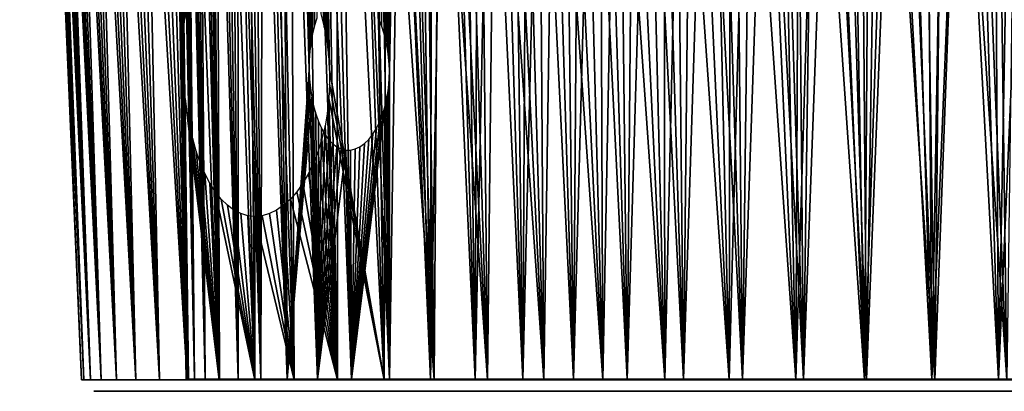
# Model space of a CAD drawing. Header units: millimetres. Extents: x -168 to 168, y -59 to 34.
# Tile 120 of 256: x -35 to -10, y -59 to -50. Entities that reach past the tile are written whole.
import ezdxf

# ---------------------------------------------------------------- set-up
doc = ezdxf.new("R2010")
doc.units = ezdxf.units.MM
doc.header["$LTSCALE"] = 33.374815
for name, color, linetype in [('18', 7, 'CONTINUOUS'), ('19', 7, 'CONTINUOUS'), ('20', 7, 'CONTINUOUS'), ('21', 7, 'CONTINUOUS'), ('22', 7, 'CONTINUOUS')]:
    doc.layers.add(name, color=color, linetype=linetype)

msp = doc.modelspace()

# ---------------------------------------------------------------- linework, layer by layer
at = {"layer": '18', "color": 3, "linetype": 'Continuous'}
for points in [[(-33.063, -59.25), (-31.055, -59.25), (-31.003, -59.25, 1.805), (-33.063, -59.25)], [(-33.009, -59.25, 1.887), (-33.063, -59.25), (-31.003, -59.25, 1.805), (-33.009, -59.25, 1.887)], [(-33.063, -59.25), (-33.009, -59.25, -1.887), (-31.055, -59.25), (-33.063, -59.25)], [(-30.845, -59.25, 3.605), (-33.009, -59.25, 1.887), (-31.003, -59.25, 1.805), (-30.845, -59.25, 3.605)], [(-32.847, -59.25, 3.769), (-33.009, -59.25, 1.887), (-30.845, -59.25, 3.605), (-32.847, -59.25, 3.769)], [(-31.003, -59.25, -1.805), (-33.009, -59.25, -1.887), (-30.845, -59.25, -3.605), (-31.003, -59.25, -1.805)], [(-31.055, -59.25), (-33.009, -59.25, -1.887), (-31.003, -59.25, -1.805), (-31.055, -59.25)], [(-33.009, -59.25, -1.887), (-32.847, -59.25, -3.769), (-30.845, -59.25, -3.605), (-33.009, -59.25, -1.887)], [(-30.584, -59.25, 5.392), (-32.847, -59.25, 3.769), (-30.845, -59.25, 3.605), (-30.584, -59.25, 5.392)], [(-32.579, -59.25, 5.638), (-32.847, -59.25, 3.769), (-30.584, -59.25, 5.392), (-32.579, -59.25, 5.638)], [(-30.845, -59.25, -3.605), (-32.847, -59.25, -3.769), (-30.584, -59.25, -5.392), (-30.845, -59.25, -3.605)], [(-32.847, -59.25, -3.769), (-32.579, -59.25, -5.638), (-30.584, -59.25, -5.392), (-32.847, -59.25, -3.769)], [(-30.218, -59.25, 7.162), (-32.579, -59.25, 5.638), (-30.584, -59.25, 5.392), (-30.218, -59.25, 7.162)], [(-32.204, -59.25, 7.488), (-32.579, -59.25, 5.638), (-30.218, -59.25, 7.162), (-32.204, -59.25, 7.488)], [(-30.584, -59.25, -5.392), (-32.579, -59.25, -5.638), (-30.218, -59.25, -7.162), (-30.584, -59.25, -5.392)], [(-32.579, -59.25, -5.638), (-32.204, -59.25, -7.488), (-30.218, -59.25, -7.162), (-32.579, -59.25, -5.638)], [(-29.751, -59.25, 8.907), (-32.204, -59.25, 7.488), (-30.218, -59.25, 7.162), (-29.751, -59.25, 8.907)], [(-31.724, -59.25, 9.315), (-32.204, -59.25, 7.488), (-29.751, -59.25, 8.907), (-31.724, -59.25, 9.315)], [(-30.218, -59.25, -7.162), (-32.204, -59.25, -7.488), (-29.751, -59.25, -8.907), (-30.218, -59.25, -7.162)], [(-32.204, -59.25, -7.488), (-31.724, -59.25, -9.315), (-29.751, -59.25, -8.907), (-32.204, -59.25, -7.488)], [(-29.182, -59.25, 10.621), (-31.724, -59.25, 9.315), (-29.751, -59.25, 8.907), (-29.182, -59.25, 10.621)], [(-31.14, -59.25, 11.111), (-31.724, -59.25, 9.315), (-29.182, -59.25, 10.621), (-31.14, -59.25, 11.111)], [(-29.751, -59.25, -8.907), (-31.724, -59.25, -9.315), (-29.182, -59.25, -10.621), (-29.751, -59.25, -8.907)], [(-31.724, -59.25, -9.315), (-31.14, -59.25, -11.111), (-29.182, -59.25, -10.621), (-31.724, -59.25, -9.315)], [(-30.455, -59.25, 12.87), (-31.14, -59.25, 11.111), (-28.516, -59.25, 12.3), (-30.455, -59.25, 12.87)], [(-28.516, -59.25, 12.3), (-31.14, -59.25, 11.111), (-29.182, -59.25, 10.621), (-28.516, -59.25, 12.3)], [(-31.14, -59.25, -11.111), (-30.455, -59.25, -12.87), (-28.516, -59.25, -12.3), (-31.14, -59.25, -11.111)], [(-29.182, -59.25, -10.621), (-31.14, -59.25, -11.111), (-28.516, -59.25, -12.3), (-29.182, -59.25, -10.621)], [(-27.752, -59.25, 13.937), (-30.455, -59.25, 12.87), (-28.516, -59.25, 12.3), (-27.752, -59.25, 13.937)], [(-29.671, -59.25, 14.588), (-30.455, -59.25, 12.87), (-27.752, -59.25, 13.937), (-29.671, -59.25, 14.588)], [(-30.455, -59.25, -12.87), (-29.671, -59.25, -14.588), (-27.752, -59.25, -13.937), (-30.455, -59.25, -12.87)], [(-28.516, -59.25, -12.3), (-30.455, -59.25, -12.87), (-27.752, -59.25, -13.937), (-28.516, -59.25, -12.3)], [(-26.895, -59.25, 15.528), (-29.671, -59.25, 14.588), (-27.752, -59.25, 13.937), (-26.895, -59.25, 15.528)], [(-28.789, -59.25, 16.258), (-29.671, -59.25, 14.588), (-26.895, -59.25, 15.528), (-28.789, -59.25, 16.258)], [(-27.752, -59.25, -13.937), (-29.671, -59.25, -14.588), (-26.895, -59.25, -15.528), (-27.752, -59.25, -13.937)], [(-29.671, -59.25, -14.588), (-28.789, -59.25, -16.258), (-26.895, -59.25, -15.528), (-29.671, -59.25, -14.588)], [(-25.946, -59.25, 17.065), (-28.789, -59.25, 16.258), (-26.895, -59.25, 15.528), (-25.946, -59.25, 17.065)], [(-27.814, -59.25, 17.875), (-28.789, -59.25, 16.258), (-25.946, -59.25, 17.065), (-27.814, -59.25, 17.875)], [(-26.895, -59.25, -15.528), (-28.789, -59.25, -16.258), (-25.946, -59.25, -17.065), (-26.895, -59.25, -15.528)], [(-28.789, -59.25, -16.258), (-27.814, -59.25, -17.875), (-25.946, -59.25, -17.065), (-28.789, -59.25, -16.258)], [(-24.91, -59.25, 18.545), (-27.814, -59.25, 17.875), (-25.946, -59.25, 17.065), (-24.91, -59.25, 18.545)], [(-26.748, -59.25, 19.434), (-27.814, -59.25, 17.875), (-24.91, -59.25, 18.545), (-26.748, -59.25, 19.434)], [(-25.946, -59.25, -17.065), (-27.814, -59.25, -17.875), (-24.91, -59.25, -18.545), (-25.946, -59.25, -17.065)], [(-27.814, -59.25, -17.875), (-26.748, -59.25, -19.434), (-24.91, -59.25, -18.545), (-27.814, -59.25, -17.875)], [(-23.79, -59.25, 19.962), (-26.748, -59.25, 19.434), (-24.91, -59.25, 18.545), (-23.79, -59.25, 19.962)], [(-25.595, -59.25, 20.929), (-26.748, -59.25, 19.434), (-23.79, -59.25, 19.962), (-25.595, -59.25, 20.929)], [(-24.91, -59.25, -18.545), (-26.748, -59.25, -19.434), (-23.79, -59.25, -19.962), (-24.91, -59.25, -18.545)], [(-26.748, -59.25, -19.434), (-25.595, -59.25, -20.929), (-23.79, -59.25, -19.962), (-26.748, -59.25, -19.434)], [(-22.589, -59.25, 21.311), (-25.595, -59.25, 20.929), (-23.79, -59.25, 19.962), (-22.589, -59.25, 21.311)], [(-24.359, -59.25, 22.356), (-25.595, -59.25, 20.929), (-22.589, -59.25, 21.311), (-24.359, -59.25, 22.356)], [(-23.79, -59.25, -19.962), (-25.595, -59.25, -20.929), (-22.589, -59.25, -21.311), (-23.79, -59.25, -19.962)], [(-25.595, -59.25, -20.929), (-24.359, -59.25, -22.356), (-22.589, -59.25, -21.311), (-25.595, -59.25, -20.929)], [(-21.312, -59.25, 22.589), (-24.359, -59.25, 22.356), (-22.589, -59.25, 21.311), (-21.312, -59.25, 22.589)], [(-23.043, -59.25, 23.71), (-24.359, -59.25, 22.356), (-21.312, -59.25, 22.589), (-23.043, -59.25, 23.71)], [(-22.589, -59.25, -21.311), (-24.359, -59.25, -22.356), (-21.312, -59.25, -22.589), (-22.589, -59.25, -21.311)], [(-24.359, -59.25, -22.356), (-23.043, -59.25, -23.71), (-21.312, -59.25, -22.589), (-24.359, -59.25, -22.356)], [(-19.962, -59.25, 23.79), (-23.043, -59.25, 23.71), (-21.312, -59.25, 22.589), (-19.962, -59.25, 23.79)], [(-18.545, -59.25, 24.91), (-23.043, -59.25, 23.71), (-19.962, -59.25, 23.79), (-18.545, -59.25, 24.91)], [(-21.652, -59.25, 24.987), (-23.043, -59.25, 23.71), (-18.545, -59.25, 24.91), (-21.652, -59.25, 24.987)], [(-21.312, -59.25, -22.589), (-23.043, -59.25, -23.71), (-19.962, -59.25, -23.79), (-21.312, -59.25, -22.589)], [(-23.043, -59.25, -23.71), (-21.652, -59.25, -24.987), (-19.962, -59.25, -23.79), (-23.043, -59.25, -23.71)], [(-17.065, -59.25, 25.946), (-21.652, -59.25, 24.987), (-18.545, -59.25, 24.91), (-17.065, -59.25, 25.946)], [(-20.19, -59.25, 26.182), (-21.652, -59.25, 24.987), (-17.065, -59.25, 25.946), (-20.19, -59.25, 26.182)], [(-18.545, -59.25, -24.91), (-21.652, -59.25, -24.987), (-17.065, -59.25, -25.946), (-18.545, -59.25, -24.91)], [(-19.962, -59.25, -23.79), (-21.652, -59.25, -24.987), (-18.545, -59.25, -24.91), (-19.962, -59.25, -23.79)], [(-21.652, -59.25, -24.987), (-20.19, -59.25, -26.182), (-17.065, -59.25, -25.946), (-21.652, -59.25, -24.987)], [(-15.528, -59.25, 26.895), (-20.19, -59.25, 26.182), (-17.065, -59.25, 25.946), (-15.528, -59.25, 26.895)], [(-18.662, -59.25, 27.292), (-20.19, -59.25, 26.182), (-15.528, -59.25, 26.895), (-18.662, -59.25, 27.292)], [(-17.065, -59.25, -25.946), (-20.19, -59.25, -26.182), (-15.528, -59.25, -26.895), (-17.065, -59.25, -25.946)], [(-20.19, -59.25, -26.182), (-18.662, -59.25, -27.292), (-15.528, -59.25, -26.895), (-20.19, -59.25, -26.182)], [(-13.938, -59.25, 27.752), (-18.662, -59.25, 27.292), (-15.528, -59.25, 26.895), (-13.938, -59.25, 27.752)], [(-17.074, -59.25, 28.313), (-18.662, -59.25, 27.292), (-13.938, -59.25, 27.752), (-17.074, -59.25, 28.313)], [(-15.528, -59.25, -26.895), (-18.662, -59.25, -27.292), (-13.938, -59.25, -27.752), (-15.528, -59.25, -26.895)], [(-18.662, -59.25, -27.292), (-17.074, -59.25, -28.313), (-13.938, -59.25, -27.752), (-18.662, -59.25, -27.292)], [(-10.622, -59.25, 29.182), (-17.074, -59.25, 28.313), (-12.3, -59.25, 28.515), (-10.622, -59.25, 29.182)], [(-15.429, -59.25, 29.242), (-17.074, -59.25, 28.313), (-10.622, -59.25, 29.182), (-15.429, -59.25, 29.242)], [(-12.3, -59.25, 28.515), (-17.074, -59.25, 28.313), (-13.938, -59.25, 27.752), (-12.3, -59.25, 28.515)], [(-13.938, -59.25, -27.752), (-17.074, -59.25, -28.313), (-12.3, -59.25, -28.515), (-13.938, -59.25, -27.752)], [(-17.074, -59.25, -28.313), (-15.429, -59.25, -29.242), (-12.3, -59.25, -28.515), (-17.074, -59.25, -28.313)], [(-8.907, -59.25, 29.751), (-15.429, -59.25, 29.242), (-10.622, -59.25, 29.182), (-8.907, -59.25, 29.751)], [(-13.735, -59.25, 30.075), (-15.429, -59.25, 29.242), (-8.907, -59.25, 29.751), (-13.735, -59.25, 30.075)], [(-15.429, -59.25, -29.242), (-13.735, -59.25, -30.075), (-8.907, -59.25, -29.751), (-15.429, -59.25, -29.242)], [(-10.622, -59.25, -29.182), (-15.429, -59.25, -29.242), (-8.907, -59.25, -29.751), (-10.622, -59.25, -29.182)], [(-12.3, -59.25, -28.515), (-15.429, -59.25, -29.242), (-10.622, -59.25, -29.182), (-12.3, -59.25, -28.515)], [(-7.162, -59.25, 30.218), (-13.735, -59.25, 30.075), (-8.907, -59.25, 29.751), (-7.162, -59.25, 30.218)], [(-5.393, -59.25, 30.583), (-13.735, -59.25, 30.075), (-7.162, -59.25, 30.218), (-5.393, -59.25, 30.583)], [(-11.996, -59.25, 30.81), (-13.735, -59.25, 30.075), (-5.393, -59.25, 30.583), (-11.996, -59.25, 30.81)], [(-13.735, -59.25, -30.075), (-11.996, -59.25, -30.81), (-7.162, -59.25, -30.218), (-13.735, -59.25, -30.075)], [(-8.907, -59.25, -29.751), (-13.735, -59.25, -30.075), (-7.162, -59.25, -30.218), (-8.907, -59.25, -29.751)], [(-3.605, -59.25, 30.845), (-11.996, -59.25, 30.81), (-5.393, -59.25, 30.583), (-3.605, -59.25, 30.845)], [(-1.806, -59.25, 31.003), (-11.996, -59.25, 30.81), (-3.605, -59.25, 30.845), (-1.806, -59.25, 31.003)], [(0, -59.25, 31.055), (-11.996, -59.25, 30.81), (-1.806, -59.25, 31.003), (0, -59.25, 31.055)], [(10.217, -59.25, 31.445), (-11.996, -59.25, 30.81), (0, -59.25, 31.055), (10.217, -59.25, 31.445)], [(-10.217, -59.25, 31.445), (-11.996, -59.25, 30.81), (10.217, -59.25, 31.445), (-10.217, -59.25, 31.445)], [(-5.393, -59.25, -30.583), (-11.996, -59.25, -30.81), (-3.605, -59.25, -30.845), (-5.393, -59.25, -30.583)], [(-7.162, -59.25, -30.218), (-11.996, -59.25, -30.81), (-5.393, -59.25, -30.583), (-7.162, -59.25, -30.218)], [(-11.996, -59.25, -30.81), (-10.217, -59.25, -31.445), (-3.605, -59.25, -30.845), (-11.996, -59.25, -30.81)]]:
    msp.add_3dface(points, dxfattribs=at)
at = {"layer": '19', "color": 3, "linetype": 'Continuous'}
for points in [[(-34.892, -23.596, -0.997), (-33.363, -58.963), (-34.907, -23.596), (-34.892, -23.596, -0.997)], [(-34.85, -23.596, -1.993), (-33.363, -58.963), (-34.892, -23.596, -0.997), (-34.85, -23.596, -1.993)], [(-33.308, -58.963, -1.905), (-33.363, -58.963), (-34.85, -23.596, -1.993), (-33.308, -58.963, -1.905)], [(-34.779, -23.596, -2.987), (-33.308, -58.963, -1.905), (-34.85, -23.596, -1.993), (-34.779, -23.596, -2.987)], [(-34.679, -23.596, -3.979), (-33.308, -58.963, -1.905), (-34.779, -23.596, -2.987), (-34.679, -23.596, -3.979)], [(-34.551, -23.596, -4.968), (-33.145, -58.963, -3.803), (-34.679, -23.596, -3.979), (-34.551, -23.596, -4.968)], [(-33.145, -58.963, -3.803), (-33.308, -58.963, -1.905), (-34.679, -23.596, -3.979), (-33.145, -58.963, -3.803)], [(-34.395, -23.596, -5.952), (-33.145, -58.963, -3.803), (-34.551, -23.596, -4.968), (-34.395, -23.596, -5.952)], [(-34.211, -23.596, -6.932), (-32.874, -58.963, -5.689), (-34.395, -23.596, -5.952), (-34.211, -23.596, -6.932)], [(-32.874, -58.963, -5.689), (-33.145, -58.963, -3.803), (-34.395, -23.596, -5.952), (-32.874, -58.963, -5.689)], [(-34, -23.596, -7.906), (-32.874, -58.963, -5.689), (-34.211, -23.596, -6.932), (-34, -23.596, -7.906)], [(-33.76, -23.596, -8.874), (-32.495, -58.963, -7.557), (-34, -23.596, -7.906), (-33.76, -23.596, -8.874)], [(-32.495, -58.963, -7.557), (-32.874, -58.963, -5.689), (-34, -23.596, -7.906), (-32.495, -58.963, -7.557)], [(-33.493, -23.596, -9.834), (-32.495, -58.963, -7.557), (-33.76, -23.596, -8.874), (-33.493, -23.596, -9.834)], [(-32.011, -58.963, -9.399), (-32.495, -58.963, -7.557), (-33.493, -23.596, -9.834), (-32.011, -58.963, -9.399)], [(-33.198, -23.596, -10.787), (-32.011, -58.963, -9.399), (-33.493, -23.596, -9.834), (-33.198, -23.596, -10.787)], [(-32.877, -23.596, -11.73), (-32.011, -58.963, -9.399), (-33.198, -23.596, -10.787), (-32.877, -23.596, -11.73)], [(-32.528, -23.596, -12.664), (-31.422, -58.963, -11.211), (-32.877, -23.596, -11.73), (-32.528, -23.596, -12.664)], [(-31.422, -58.963, -11.211), (-32.011, -58.963, -9.399), (-32.877, -23.596, -11.73), (-31.422, -58.963, -11.211)], [(-32.153, -23.596, -13.588), (-31.422, -58.963, -11.211), (-32.528, -23.596, -12.664), (-32.153, -23.596, -13.588)], [(-31.752, -23.596, -14.501), (-30.731, -58.963, -12.987), (-32.153, -23.596, -13.588), (-31.752, -23.596, -14.501)], [(-30.731, -58.963, -12.987), (-31.422, -58.963, -11.211), (-32.153, -23.596, -13.588), (-30.731, -58.963, -12.987)], [(-31.325, -23.596, -15.402), (-30.731, -58.963, -12.987), (-31.752, -23.596, -14.501), (-31.325, -23.596, -15.402)], [(-30.873, -23.596, -16.29), (-29.939, -58.963, -14.72), (-31.325, -23.596, -15.402), (-30.873, -23.596, -16.29)], [(-29.939, -58.963, -14.72), (-30.731, -58.963, -12.987), (-31.325, -23.596, -15.402), (-29.939, -58.963, -14.72)], [(-30.395, -23.596, -17.165), (-29.939, -58.963, -14.72), (-30.873, -23.596, -16.29), (-30.395, -23.596, -17.165)], [(-29.892, -23.596, -18.026), (-29.05, -58.963, -16.405), (-30.395, -23.596, -17.165), (-29.892, -23.596, -18.026)], [(-29.05, -58.963, -16.405), (-29.939, -58.963, -14.72), (-30.395, -23.596, -17.165), (-29.05, -58.963, -16.405)], [(-29.365, -23.596, -18.872), (-29.05, -58.963, -16.405), (-29.892, -23.596, -18.026), (-29.365, -23.596, -18.872)], [(-28.814, -23.596, -19.703), (-28.066, -58.963, -18.037), (-29.365, -23.596, -18.872), (-28.814, -23.596, -19.703)], [(-28.066, -58.963, -18.037), (-29.05, -58.963, -16.405), (-29.365, -23.596, -18.872), (-28.066, -58.963, -18.037)], [(-28.24, -23.596, -20.518), (-28.066, -58.963, -18.037), (-28.814, -23.596, -19.703), (-28.24, -23.596, -20.518)], [(-27.643, -23.596, -21.316), (-26.991, -58.963, -19.61), (-28.24, -23.596, -20.518), (-27.643, -23.596, -21.316)], [(-26.991, -58.963, -19.61), (-28.066, -58.963, -18.037), (-28.24, -23.596, -20.518), (-26.991, -58.963, -19.61)], [(-27.023, -23.596, -22.096), (-26.991, -58.963, -19.61), (-27.643, -23.596, -21.316), (-27.023, -23.596, -22.096)], [(-26.381, -23.596, -22.859), (-25.827, -58.963, -21.119), (-27.023, -23.596, -22.096), (-26.381, -23.596, -22.859)], [(-25.827, -58.963, -21.119), (-26.991, -58.963, -19.61), (-27.023, -23.596, -22.096), (-25.827, -58.963, -21.119)], [(-25.717, -23.596, -23.603), (-25.827, -58.963, -21.119), (-26.381, -23.596, -22.859), (-25.717, -23.596, -23.603)], [(-24.58, -58.963, -22.559), (-25.827, -58.963, -21.119), (-25.717, -23.596, -23.603), (-24.58, -58.963, -22.559)], [(-25.033, -23.596, -24.328), (-24.58, -58.963, -22.559), (-25.717, -23.596, -23.603), (-25.033, -23.596, -24.328)], [(-24.328, -23.596, -25.033), (-24.58, -58.963, -22.559), (-25.033, -23.596, -24.328), (-24.328, -23.596, -25.033)], [(-23.252, -58.963, -23.925), (-24.58, -58.963, -22.559), (-24.328, -23.596, -25.033), (-23.252, -58.963, -23.925)], [(-23.603, -23.596, -25.717), (-23.252, -58.963, -23.925), (-24.328, -23.596, -25.033), (-23.603, -23.596, -25.717)], [(-22.859, -23.596, -26.381), (-23.252, -58.963, -23.925), (-23.603, -23.596, -25.717), (-22.859, -23.596, -26.381)], [(-21.848, -58.963, -25.214), (-23.252, -58.963, -23.925), (-22.859, -23.596, -26.381), (-21.848, -58.963, -25.214)], [(-22.096, -23.596, -27.023), (-21.848, -58.963, -25.214), (-22.859, -23.596, -26.381), (-22.096, -23.596, -27.023)], [(-21.316, -23.596, -27.643), (-21.848, -58.963, -25.214), (-22.096, -23.596, -27.023), (-21.316, -23.596, -27.643)], [(-20.373, -58.963, -26.42), (-21.848, -58.963, -25.214), (-21.316, -23.596, -27.643), (-20.373, -58.963, -26.42)], [(-20.518, -23.596, -28.24), (-20.373, -58.963, -26.42), (-21.316, -23.596, -27.643), (-20.518, -23.596, -28.24)], [(-19.703, -23.596, -28.814), (-20.373, -58.963, -26.42), (-20.518, -23.596, -28.24), (-19.703, -23.596, -28.814)], [(-18.831, -58.963, -27.54), (-20.373, -58.963, -26.42), (-19.703, -23.596, -28.814), (-18.831, -58.963, -27.54)], [(-18.872, -23.596, -29.365), (-18.831, -58.963, -27.54), (-19.703, -23.596, -28.814), (-18.872, -23.596, -29.365)], [(-18.026, -23.596, -29.892), (-18.831, -58.963, -27.54), (-18.872, -23.596, -29.365), (-18.026, -23.596, -29.892)], [(-17.228, -58.963, -28.57), (-18.831, -58.963, -27.54), (-18.026, -23.596, -29.892), (-17.228, -58.963, -28.57)], [(-17.165, -23.596, -30.395), (-17.228, -58.963, -28.57), (-18.026, -23.596, -29.892), (-17.165, -23.596, -30.395)], [(-15.569, -58.963, -29.507), (-17.228, -58.963, -28.57), (-16.29, -23.596, -30.873), (-15.569, -58.963, -29.507)], [(-16.29, -23.596, -30.873), (-17.228, -58.963, -28.57), (-17.165, -23.596, -30.395), (-16.29, -23.596, -30.873)], [(-15.402, -23.596, -31.325), (-15.569, -58.963, -29.507), (-16.29, -23.596, -30.873), (-15.402, -23.596, -31.325)], [(-13.859, -58.963, -30.348), (-15.569, -58.963, -29.507), (-14.501, -23.596, -31.752), (-13.859, -58.963, -30.348)], [(-14.501, -23.596, -31.752), (-15.569, -58.963, -29.507), (-15.402, -23.596, -31.325), (-14.501, -23.596, -31.752)], [(-13.588, -23.596, -32.153), (-13.859, -58.963, -30.348), (-14.501, -23.596, -31.752), (-13.588, -23.596, -32.153)], [(-12.104, -58.963, -31.089), (-13.859, -58.963, -30.348), (-12.664, -23.596, -32.528), (-12.104, -58.963, -31.089)], [(-12.664, -23.596, -32.528), (-13.859, -58.963, -30.348), (-13.588, -23.596, -32.153), (-12.664, -23.596, -32.528)], [(-11.73, -23.596, -32.877), (-12.104, -58.963, -31.089), (-12.664, -23.596, -32.528), (-11.73, -23.596, -32.877)], [(-10.787, -23.596, -33.198), (-12.104, -58.963, -31.089), (-11.73, -23.596, -32.877), (-10.787, -23.596, -33.198)], [(-10.31, -58.963, -31.73), (-12.104, -58.963, -31.089), (-10.787, -23.596, -33.198), (-10.31, -58.963, -31.73)], [(-9.834, -23.596, -33.493), (-10.31, -58.963, -31.73), (-10.787, -23.596, -33.198), (-9.834, -23.596, -33.493)]]:
    msp.add_3dface(points, dxfattribs=at)
at = {"layer": '20', "color": 3, "linetype": 'Continuous'}
for points in [[(-34.907, -23.596), (-33.308, -58.963, 1.905), (-34.892, -23.596, 0.997), (-34.907, -23.596)], [(-34.907, -23.596), (-33.363, -58.963), (-33.308, -58.963, 1.905), (-34.907, -23.596)], [(-34.892, -23.596, 0.997), (-33.308, -58.963, 1.905), (-34.85, -23.596, 1.993), (-34.892, -23.596, 0.997)], [(-34.85, -23.596, 1.993), (-33.145, -58.963, 3.803), (-34.779, -23.596, 2.987), (-34.85, -23.596, 1.993)], [(-33.308, -58.963, 1.905), (-33.145, -58.963, 3.803), (-34.85, -23.596, 1.993), (-33.308, -58.963, 1.905)], [(-34.779, -23.596, 2.987), (-33.145, -58.963, 3.803), (-34.679, -23.596, 3.979), (-34.779, -23.596, 2.987)], [(-34.679, -23.596, 3.979), (-32.874, -58.963, 5.689), (-34.551, -23.596, 4.968), (-34.679, -23.596, 3.979)], [(-33.145, -58.963, 3.803), (-32.874, -58.963, 5.689), (-34.679, -23.596, 3.979), (-33.145, -58.963, 3.803)], [(-34.551, -23.596, 4.968), (-32.874, -58.963, 5.689), (-34.395, -23.596, 5.952), (-34.551, -23.596, 4.968)], [(-34.395, -23.596, 5.952), (-32.495, -58.963, 7.557), (-34.211, -23.596, 6.932), (-34.395, -23.596, 5.952)], [(-32.874, -58.963, 5.689), (-32.495, -58.963, 7.557), (-34.395, -23.596, 5.952), (-32.874, -58.963, 5.689)], [(-34.211, -23.596, 6.932), (-32.495, -58.963, 7.557), (-34, -23.596, 7.906), (-34.211, -23.596, 6.932)], [(-34, -23.596, 7.906), (-32.011, -58.963, 9.399), (-33.76, -23.596, 8.874), (-34, -23.596, 7.906)], [(-32.495, -58.963, 7.557), (-32.011, -58.963, 9.399), (-34, -23.596, 7.906), (-32.495, -58.963, 7.557)], [(-33.76, -23.596, 8.874), (-32.011, -58.963, 9.399), (-33.493, -23.596, 9.834), (-33.76, -23.596, 8.874)], [(-33.493, -23.596, 9.834), (-31.422, -58.963, 11.211), (-33.198, -23.596, 10.787), (-33.493, -23.596, 9.834)], [(-32.011, -58.963, 9.399), (-31.422, -58.963, 11.211), (-33.493, -23.596, 9.834), (-32.011, -58.963, 9.399)], [(-33.198, -23.596, 10.787), (-31.422, -58.963, 11.211), (-32.877, -23.596, 11.73), (-33.198, -23.596, 10.787)], [(-32.877, -23.596, 11.73), (-30.731, -58.963, 12.987), (-32.528, -23.596, 12.664), (-32.877, -23.596, 11.73)], [(-31.422, -58.963, 11.211), (-30.731, -58.963, 12.987), (-32.877, -23.596, 11.73), (-31.422, -58.963, 11.211)], [(-32.528, -23.596, 12.664), (-30.731, -58.963, 12.987), (-32.153, -23.596, 13.588), (-32.528, -23.596, 12.664)], [(-30.814, -50.192, 13.757), (-30.777, -49.854, 13.875), (-32.153, -23.596, 13.588), (-30.814, -50.192, 13.757)], [(-30.836, -50.54, 13.669), (-30.814, -50.192, 13.757), (-32.153, -23.596, 13.588), (-30.836, -50.54, 13.669)], [(-30.844, -50.894, 13.613), (-30.836, -50.54, 13.669), (-32.153, -23.596, 13.588), (-30.844, -50.894, 13.613)], [(-30.838, -51.25, 13.59), (-30.844, -50.894, 13.613), (-32.153, -23.596, 13.588), (-30.838, -51.25, 13.59)], [(-30.731, -58.963, 12.987), (-30.838, -51.25, 13.59), (-32.153, -23.596, 13.588), (-30.731, -58.963, 12.987)], [(-27.405, -49.854, 19.716), (-27.321, -50.192, 19.807), (-28.814, -23.596, 19.703), (-27.405, -49.854, 19.716)], [(-28.814, -23.596, 19.703), (-27.321, -50.192, 19.807), (-28.24, -23.596, 20.518), (-28.814, -23.596, 19.703)], [(-28.24, -23.596, 20.518), (-27.188, -51.25, 19.912), (-27.643, -23.596, 21.316), (-28.24, -23.596, 20.518)], [(-27.212, -50.894, 19.905), (-27.188, -51.25, 19.912), (-28.24, -23.596, 20.518), (-27.212, -50.894, 19.905)], [(-27.256, -50.54, 19.87), (-27.212, -50.894, 19.905), (-28.24, -23.596, 20.518), (-27.256, -50.54, 19.87)], [(-27.321, -50.192, 19.807), (-27.256, -50.54, 19.87), (-28.24, -23.596, 20.518), (-27.321, -50.192, 19.807)], [(-27.188, -51.25, 19.912), (-25.827, -58.963, 21.119), (-27.643, -23.596, 21.316), (-27.188, -51.25, 19.912)], [(-27.643, -23.596, 21.316), (-25.827, -58.963, 21.119), (-27.023, -23.596, 22.096), (-27.643, -23.596, 21.316)], [(-27.023, -23.596, 22.096), (-24.58, -58.963, 22.559), (-26.381, -23.596, 22.859), (-27.023, -23.596, 22.096)], [(-25.827, -58.963, 21.119), (-24.58, -58.963, 22.559), (-27.023, -23.596, 22.096), (-25.827, -58.963, 21.119)], [(-26.381, -23.596, 22.859), (-24.58, -58.963, 22.559), (-25.717, -23.596, 23.603), (-26.381, -23.596, 22.859)], [(-25.717, -23.596, 23.603), (-23.252, -58.963, 23.925), (-25.033, -23.596, 24.328), (-25.717, -23.596, 23.603)], [(-24.58, -58.963, 22.559), (-23.252, -58.963, 23.925), (-25.717, -23.596, 23.603), (-24.58, -58.963, 22.559)], [(-25.033, -23.596, 24.328), (-23.252, -58.963, 23.925), (-24.328, -23.596, 25.033), (-25.033, -23.596, 24.328)], [(-24.328, -23.596, 25.033), (-21.848, -58.963, 25.214), (-23.603, -23.596, 25.717), (-24.328, -23.596, 25.033)], [(-23.252, -58.963, 23.925), (-21.848, -58.963, 25.214), (-24.328, -23.596, 25.033), (-23.252, -58.963, 23.925)], [(-23.603, -23.596, 25.717), (-21.848, -58.963, 25.214), (-22.859, -23.596, 26.381), (-23.603, -23.596, 25.717)], [(-22.859, -23.596, 26.381), (-20.373, -58.963, 26.42), (-22.096, -23.596, 27.023), (-22.859, -23.596, 26.381)], [(-21.848, -58.963, 25.214), (-20.373, -58.963, 26.42), (-22.859, -23.596, 26.381), (-21.848, -58.963, 25.214)], [(-22.096, -23.596, 27.023), (-20.373, -58.963, 26.42), (-21.316, -23.596, 27.643), (-22.096, -23.596, 27.023)], [(-20.373, -58.963, 26.42), (-18.831, -58.963, 27.54), (-21.316, -23.596, 27.643), (-20.373, -58.963, 26.42)], [(-21.316, -23.596, 27.643), (-18.831, -58.963, 27.54), (-20.518, -23.596, 28.24), (-21.316, -23.596, 27.643)], [(-20.518, -23.596, 28.24), (-18.831, -58.963, 27.54), (-19.703, -23.596, 28.814), (-20.518, -23.596, 28.24)], [(-19.703, -23.596, 28.814), (-17.228, -58.963, 28.57), (-18.872, -23.596, 29.365), (-19.703, -23.596, 28.814)], [(-18.831, -58.963, 27.54), (-17.228, -58.963, 28.57), (-19.703, -23.596, 28.814), (-18.831, -58.963, 27.54)], [(-18.872, -23.596, 29.365), (-17.228, -58.963, 28.57), (-18.026, -23.596, 29.892), (-18.872, -23.596, 29.365)], [(-18.026, -23.596, 29.892), (-15.569, -58.963, 29.507), (-17.165, -23.596, 30.395), (-18.026, -23.596, 29.892)], [(-17.228, -58.963, 28.57), (-15.569, -58.963, 29.507), (-18.026, -23.596, 29.892), (-17.228, -58.963, 28.57)], [(-17.165, -23.596, 30.395), (-15.569, -58.963, 29.507), (-16.29, -23.596, 30.873), (-17.165, -23.596, 30.395)], [(-16.29, -23.596, 30.873), (-13.859, -58.963, 30.348), (-15.402, -23.596, 31.325), (-16.29, -23.596, 30.873)], [(-15.569, -58.963, 29.507), (-13.859, -58.963, 30.348), (-16.29, -23.596, 30.873), (-15.569, -58.963, 29.507)], [(-15.402, -23.596, 31.325), (-13.859, -58.963, 30.348), (-14.501, -23.596, 31.752), (-15.402, -23.596, 31.325)], [(-13.859, -58.963, 30.348), (-12.104, -58.963, 31.089), (-14.501, -23.596, 31.752), (-13.859, -58.963, 30.348)], [(-14.501, -23.596, 31.752), (-12.104, -58.963, 31.089), (-13.588, -23.596, 32.153), (-14.501, -23.596, 31.752)], [(-13.588, -23.596, 32.153), (-12.104, -58.963, 31.089), (-12.664, -23.596, 32.528), (-13.588, -23.596, 32.153)], [(-12.104, -58.963, 31.089), (-10.31, -58.963, 31.73), (-12.664, -23.596, 32.528), (-12.104, -58.963, 31.089)], [(-12.664, -23.596, 32.528), (-10.31, -58.963, 31.73), (-11.73, -23.596, 32.877), (-12.664, -23.596, 32.528)], [(-11.73, -23.596, 32.877), (-10.31, -58.963, 31.73), (-10.787, -23.596, 33.198), (-11.73, -23.596, 32.877)], [(-10.31, -58.963, 31.73), (-8.481, -58.963, 32.266), (-10.787, -23.596, 33.198), (-10.31, -58.963, 31.73)], [(-10.787, -23.596, 33.198), (-8.481, -58.963, 32.266), (-9.834, -23.596, 33.493), (-10.787, -23.596, 33.198)], [(-30.817, -51.607, 13.598), (-30.838, -51.25, 13.59), (-30.731, -58.963, 12.987), (-30.817, -51.607, 13.598)], [(-27.188, -51.25, 19.912), (-27.185, -51.607, 19.889), (-25.827, -58.963, 21.119), (-27.188, -51.25, 19.912)], [(-30.782, -51.961, 13.638), (-30.817, -51.607, 13.598), (-30.731, -58.963, 12.987), (-30.782, -51.961, 13.638)], [(-27.185, -51.607, 19.889), (-27.202, -51.961, 19.839), (-25.827, -58.963, 21.119), (-27.185, -51.607, 19.889)], [(-30.734, -52.308, 13.71), (-30.782, -51.961, 13.638), (-29.939, -58.963, 14.72), (-30.734, -52.308, 13.71)], [(-29.939, -58.963, 14.72), (-30.782, -51.961, 13.638), (-30.731, -58.963, 12.987), (-29.939, -58.963, 14.72)], [(-27.202, -51.961, 19.839), (-27.24, -52.308, 19.761), (-26.991, -58.963, 19.61), (-27.202, -51.961, 19.839)], [(-25.827, -58.963, 21.119), (-27.202, -51.961, 19.839), (-26.991, -58.963, 19.61), (-25.827, -58.963, 21.119)], [(-30.671, -52.645, 13.813), (-30.734, -52.308, 13.71), (-29.939, -58.963, 14.72), (-30.671, -52.645, 13.813)], [(-27.24, -52.308, 19.761), (-27.298, -52.645, 19.656), (-26.991, -58.963, 19.61), (-27.24, -52.308, 19.761)], [(-30.596, -52.968, 13.946), (-30.671, -52.645, 13.813), (-29.939, -58.963, 14.72), (-30.596, -52.968, 13.946)], [(-27.298, -52.645, 19.656), (-27.375, -52.968, 19.524), (-26.991, -58.963, 19.61), (-27.298, -52.645, 19.656)], [(-30.507, -53.275, 14.107), (-30.596, -52.968, 13.946), (-29.939, -58.963, 14.72), (-30.507, -53.275, 14.107)], [(-27.375, -52.968, 19.524), (-27.471, -53.275, 19.367), (-26.991, -58.963, 19.61), (-27.375, -52.968, 19.524)], [(-30.406, -53.563, 14.294), (-30.507, -53.275, 14.107), (-29.939, -58.963, 14.72), (-30.406, -53.563, 14.294)], [(-27.471, -53.275, 19.367), (-27.582, -53.563, 19.185), (-26.991, -58.963, 19.61), (-27.471, -53.275, 19.367)], [(-30.293, -53.828, 14.506), (-30.406, -53.563, 14.294), (-29.939, -58.963, 14.72), (-30.293, -53.828, 14.506)], [(-27.582, -53.563, 19.185), (-27.709, -53.828, 18.981), (-26.991, -58.963, 19.61), (-27.582, -53.563, 19.185)], [(-30.168, -54.069, 14.74), (-30.293, -53.828, 14.506), (-29.939, -58.963, 14.72), (-30.168, -54.069, 14.74)], [(-27.709, -53.828, 18.981), (-27.849, -54.069, 18.756), (-26.991, -58.963, 19.61), (-27.709, -53.828, 18.981)], [(-30.032, -54.283, 14.994), (-30.168, -54.069, 14.74), (-29.939, -58.963, 14.72), (-30.032, -54.283, 14.994)], [(-27.849, -54.069, 18.756), (-28.002, -54.284, 18.511), (-26.991, -58.963, 19.61), (-27.849, -54.069, 18.756)], [(-29.886, -54.468, 15.265), (-30.032, -54.283, 14.994), (-29.05, -58.963, 16.405), (-29.886, -54.468, 15.265)], [(-29.05, -58.963, 16.405), (-30.032, -54.283, 14.994), (-29.939, -58.963, 14.72), (-29.05, -58.963, 16.405)], [(-28.002, -54.284, 18.511), (-28.163, -54.468, 18.249), (-26.991, -58.963, 19.61), (-28.002, -54.284, 18.511)], [(-29.731, -54.621, 15.55), (-29.886, -54.468, 15.265), (-29.05, -58.963, 16.405), (-29.731, -54.621, 15.55)], [(-29.569, -54.742, 15.846), (-29.731, -54.621, 15.55), (-29.05, -58.963, 16.405), (-29.569, -54.742, 15.846)], [(-28.333, -54.622, 17.972), (-28.508, -54.743, 17.683), (-28.066, -58.963, 18.037), (-28.333, -54.622, 17.972)], [(-28.163, -54.468, 18.249), (-28.333, -54.622, 17.972), (-28.066, -58.963, 18.037), (-28.163, -54.468, 18.249)], [(-26.991, -58.963, 19.61), (-28.163, -54.468, 18.249), (-28.066, -58.963, 18.037), (-26.991, -58.963, 19.61)], [(-29.399, -54.83, 16.15), (-29.569, -54.742, 15.846), (-29.05, -58.963, 16.405), (-29.399, -54.83, 16.15)], [(-29.225, -54.882, 16.459), (-29.399, -54.83, 16.15), (-29.05, -58.963, 16.405), (-29.225, -54.882, 16.459)], [(-29.047, -54.9, 16.769), (-29.225, -54.882, 16.459), (-29.05, -58.963, 16.405), (-29.047, -54.9, 16.769)], [(-28.066, -58.963, 18.037), (-29.047, -54.9, 16.769), (-29.05, -58.963, 16.405), (-28.066, -58.963, 18.037)], [(-28.867, -54.882, 17.079), (-29.047, -54.9, 16.769), (-28.066, -58.963, 18.037), (-28.867, -54.882, 17.079)], [(-28.686, -54.83, 17.385), (-28.867, -54.882, 17.079), (-28.066, -58.963, 18.037), (-28.686, -54.83, 17.385)], [(-28.508, -54.743, 17.683), (-28.686, -54.83, 17.385), (-28.066, -58.963, 18.037), (-28.508, -54.743, 17.683)]]:
    msp.add_3dface(points, dxfattribs=at)
at = {"layer": '21', "color": 7, "linetype": 'Continuous', "true_color": 0xf5f5f5}
for points in [[(-31.368, -23.845), (-30.703, -58.945, -1.788), (-31.355, -23.845, -0.912), (-31.368, -23.845)], [(-30.755, -58.945), (-30.703, -58.945, -1.788), (-31.368, -23.845), (-30.755, -58.945)], [(-31.355, -23.845, -0.912), (-30.703, -58.945, -1.788), (-31.315, -23.845, -1.824), (-31.355, -23.845, -0.912)], [(-31.315, -23.845, -1.824), (-30.547, -58.945, -3.57), (-31.249, -23.845, -2.734), (-31.315, -23.845, -1.824)], [(-30.703, -58.945, -1.788), (-30.547, -58.945, -3.57), (-31.315, -23.845, -1.824), (-30.703, -58.945, -1.788)], [(-31.249, -23.845, -2.734), (-30.547, -58.945, -3.57), (-31.156, -23.845, -3.642), (-31.249, -23.845, -2.734)], [(-31.156, -23.845, -3.642), (-30.288, -58.945, -5.341), (-31.037, -23.845, -4.546), (-31.156, -23.845, -3.642)], [(-30.547, -58.945, -3.57), (-30.288, -58.945, -5.341), (-31.156, -23.845, -3.642), (-30.547, -58.945, -3.57)], [(-31.037, -23.845, -4.546), (-30.288, -58.945, -5.341), (-30.891, -23.845, -5.447), (-31.037, -23.845, -4.546)], [(-30.891, -23.845, -5.447), (-29.926, -58.945, -7.093), (-30.72, -23.845, -6.343), (-30.891, -23.845, -5.447)], [(-30.288, -58.945, -5.341), (-29.926, -58.945, -7.093), (-30.891, -23.845, -5.447), (-30.288, -58.945, -5.341)], [(-30.72, -23.845, -6.343), (-29.926, -58.945, -7.093), (-30.522, -23.845, -7.234), (-30.72, -23.845, -6.343)], [(-29.926, -58.945, -7.093), (-29.463, -58.945, -8.821), (-30.522, -23.845, -7.234), (-29.926, -58.945, -7.093)], [(-30.522, -23.845, -7.234), (-29.463, -58.945, -8.821), (-30.299, -23.845, -8.119), (-30.522, -23.845, -7.234)], [(-30.299, -23.845, -8.119), (-29.463, -58.945, -8.821), (-30.05, -23.845, -8.996), (-30.299, -23.845, -8.119)], [(-30.05, -23.845, -8.996), (-28.901, -58.945, -10.519), (-29.776, -23.845, -9.867), (-30.05, -23.845, -8.996)], [(-29.463, -58.945, -8.821), (-28.901, -58.945, -10.519), (-30.05, -23.845, -8.996), (-29.463, -58.945, -8.821)], [(-29.776, -23.845, -9.867), (-28.901, -58.945, -10.519), (-29.476, -23.845, -10.728), (-29.776, -23.845, -9.867)], [(-29.476, -23.845, -10.728), (-28.24, -58.945, -12.182), (-29.152, -23.845, -11.581), (-29.476, -23.845, -10.728)], [(-28.901, -58.945, -10.519), (-28.24, -58.945, -12.182), (-29.476, -23.845, -10.728), (-28.901, -58.945, -10.519)], [(-29.152, -23.845, -11.581), (-28.24, -58.945, -12.182), (-28.803, -23.845, -12.424), (-29.152, -23.845, -11.581)], [(-28.803, -23.845, -12.424), (-27.484, -58.945, -13.803), (-28.429, -23.845, -13.257), (-28.803, -23.845, -12.424)], [(-28.24, -58.945, -12.182), (-27.484, -58.945, -13.803), (-28.803, -23.845, -12.424), (-28.24, -58.945, -12.182)], [(-28.429, -23.845, -13.257), (-27.484, -58.945, -13.803), (-28.031, -23.845, -14.078), (-28.429, -23.845, -13.257)], [(-28.031, -23.845, -14.078), (-26.635, -58.945, -15.378), (-27.61, -23.845, -14.887), (-28.031, -23.845, -14.078)], [(-27.484, -58.945, -13.803), (-26.635, -58.945, -15.378), (-28.031, -23.845, -14.078), (-27.484, -58.945, -13.803)], [(-27.61, -23.845, -14.887), (-26.635, -58.945, -15.378), (-27.165, -23.845, -15.684), (-27.61, -23.845, -14.887)], [(-27.165, -23.845, -15.684), (-25.696, -58.945, -16.9), (-26.698, -23.845, -16.467), (-27.165, -23.845, -15.684)], [(-26.635, -58.945, -15.378), (-25.696, -58.945, -16.9), (-27.165, -23.845, -15.684), (-26.635, -58.945, -15.378)], [(-26.698, -23.845, -16.467), (-25.696, -58.945, -16.9), (-26.208, -23.845, -17.237), (-26.698, -23.845, -16.467)], [(-26.208, -23.845, -17.237), (-24.67, -58.945, -18.366), (-25.695, -23.845, -17.992), (-26.208, -23.845, -17.237)], [(-25.696, -58.945, -16.9), (-24.67, -58.945, -18.366), (-26.208, -23.845, -17.237), (-25.696, -58.945, -16.9)], [(-25.695, -23.845, -17.992), (-24.67, -58.945, -18.366), (-25.161, -23.845, -18.732), (-25.695, -23.845, -17.992)], [(-25.161, -23.845, -18.732), (-23.56, -58.945, -19.769), (-24.606, -23.845, -19.456), (-25.161, -23.845, -18.732)], [(-24.67, -58.945, -18.366), (-23.56, -58.945, -19.769), (-25.161, -23.845, -18.732), (-24.67, -58.945, -18.366)], [(-24.606, -23.845, -19.456), (-23.56, -58.945, -19.769), (-24.029, -23.845, -20.163), (-24.606, -23.845, -19.456)], [(-24.029, -23.845, -20.163), (-22.371, -58.945, -21.106), (-23.433, -23.845, -20.853), (-24.029, -23.845, -20.163)], [(-23.56, -58.945, -19.769), (-22.371, -58.945, -21.106), (-24.029, -23.845, -20.163), (-23.56, -58.945, -19.769)], [(-23.433, -23.845, -20.853), (-22.371, -58.945, -21.106), (-22.816, -23.845, -21.526), (-23.433, -23.845, -20.853)], [(-22.371, -58.945, -21.106), (-21.106, -58.945, -22.371), (-22.816, -23.845, -21.526), (-22.371, -58.945, -21.106)], [(-22.816, -23.845, -21.526), (-21.106, -58.945, -22.371), (-22.181, -23.845, -22.181), (-22.816, -23.845, -21.526)], [(-22.181, -23.845, -22.181), (-21.106, -58.945, -22.371), (-21.526, -23.845, -22.816), (-22.181, -23.845, -22.181)], [(-21.526, -23.845, -22.816), (-19.769, -58.945, -23.56), (-20.853, -23.845, -23.433), (-21.526, -23.845, -22.816)], [(-21.106, -58.945, -22.371), (-19.769, -58.945, -23.56), (-21.526, -23.845, -22.816), (-21.106, -58.945, -22.371)], [(-20.853, -23.845, -23.433), (-19.769, -58.945, -23.56), (-20.163, -23.845, -24.029), (-20.853, -23.845, -23.433)], [(-20.163, -23.845, -24.029), (-18.366, -58.945, -24.67), (-19.456, -23.845, -24.606), (-20.163, -23.845, -24.029)], [(-19.769, -58.945, -23.56), (-18.366, -58.945, -24.67), (-20.163, -23.845, -24.029), (-19.769, -58.945, -23.56)], [(-19.456, -23.845, -24.606), (-18.366, -58.945, -24.67), (-18.732, -23.845, -25.161), (-19.456, -23.845, -24.606)], [(-18.732, -23.845, -25.161), (-16.9, -58.945, -25.696), (-17.992, -23.845, -25.695), (-18.732, -23.845, -25.161)], [(-18.366, -58.945, -24.67), (-16.9, -58.945, -25.696), (-18.732, -23.845, -25.161), (-18.366, -58.945, -24.67)], [(-17.992, -23.845, -25.695), (-16.9, -58.945, -25.696), (-17.237, -23.845, -26.208), (-17.992, -23.845, -25.695)], [(-17.237, -23.845, -26.208), (-15.378, -58.945, -26.635), (-16.467, -23.845, -26.698), (-17.237, -23.845, -26.208)], [(-16.9, -58.945, -25.696), (-15.378, -58.945, -26.635), (-17.237, -23.845, -26.208), (-16.9, -58.945, -25.696)], [(-16.467, -23.845, -26.698), (-15.378, -58.945, -26.635), (-15.684, -23.845, -27.165), (-16.467, -23.845, -26.698)], [(-15.684, -23.845, -27.165), (-13.803, -58.945, -27.484), (-14.887, -23.845, -27.61), (-15.684, -23.845, -27.165)], [(-15.378, -58.945, -26.635), (-13.803, -58.945, -27.484), (-15.684, -23.845, -27.165), (-15.378, -58.945, -26.635)], [(-14.887, -23.845, -27.61), (-13.803, -58.945, -27.484), (-14.078, -23.845, -28.031), (-14.887, -23.845, -27.61)], [(-14.078, -23.845, -28.031), (-12.182, -58.945, -28.24), (-13.257, -23.845, -28.429), (-14.078, -23.845, -28.031)], [(-13.803, -58.945, -27.484), (-12.182, -58.945, -28.24), (-14.078, -23.845, -28.031), (-13.803, -58.945, -27.484)], [(-13.257, -23.845, -28.429), (-12.182, -58.945, -28.24), (-12.424, -23.845, -28.803), (-13.257, -23.845, -28.429)], [(-12.424, -23.845, -28.803), (-10.519, -58.945, -28.901), (-11.581, -23.845, -29.152), (-12.424, -23.845, -28.803)], [(-12.182, -58.945, -28.24), (-10.519, -58.945, -28.901), (-12.424, -23.845, -28.803), (-12.182, -58.945, -28.24)], [(-11.581, -23.845, -29.152), (-10.519, -58.945, -28.901), (-10.728, -23.845, -29.476), (-11.581, -23.845, -29.152)], [(-10.728, -23.845, -29.476), (-8.821, -58.945, -29.463), (-9.867, -23.845, -29.776), (-10.728, -23.845, -29.476)], [(-10.519, -58.945, -28.901), (-8.821, -58.945, -29.463), (-10.728, -23.845, -29.476), (-10.519, -58.945, -28.901)]]:
    msp.add_3dface(points, dxfattribs=at)
at = {"layer": '22', "color": 7, "linetype": 'Continuous', "true_color": 0xf5f5f5}
for points in [[(-30.755, -58.945), (-31.368, -23.845), (-31.355, -23.845, 0.912), (-30.755, -58.945)], [(-31.315, -23.845, 1.824), (-30.755, -58.945), (-31.355, -23.845, 0.912), (-31.315, -23.845, 1.824)], [(-30.703, -58.945, 1.788), (-30.755, -58.945), (-31.315, -23.845, 1.824), (-30.703, -58.945, 1.788)], [(-31.249, -23.845, 2.734), (-30.703, -58.945, 1.788), (-31.315, -23.845, 1.824), (-31.249, -23.845, 2.734)], [(-31.156, -23.845, 3.642), (-30.703, -58.945, 1.788), (-31.249, -23.845, 2.734), (-31.156, -23.845, 3.642)], [(-30.547, -58.945, 3.57), (-30.703, -58.945, 1.788), (-31.156, -23.845, 3.642), (-30.547, -58.945, 3.57)], [(-31.037, -23.845, 4.546), (-30.547, -58.945, 3.57), (-31.156, -23.845, 3.642), (-31.037, -23.845, 4.546)], [(-30.891, -23.845, 5.447), (-30.547, -58.945, 3.57), (-31.037, -23.845, 4.546), (-30.891, -23.845, 5.447)], [(-30.288, -58.945, 5.341), (-30.547, -58.945, 3.57), (-30.891, -23.845, 5.447), (-30.288, -58.945, 5.341)], [(-30.72, -23.845, 6.343), (-30.288, -58.945, 5.341), (-30.891, -23.845, 5.447), (-30.72, -23.845, 6.343)], [(-30.522, -23.845, 7.234), (-30.288, -58.945, 5.341), (-30.72, -23.845, 6.343), (-30.522, -23.845, 7.234)], [(-29.926, -58.945, 7.093), (-30.288, -58.945, 5.341), (-30.522, -23.845, 7.234), (-29.926, -58.945, 7.093)], [(-30.299, -23.845, 8.119), (-29.926, -58.945, 7.093), (-30.522, -23.845, 7.234), (-30.299, -23.845, 8.119)], [(-30.05, -23.845, 8.996), (-29.926, -58.945, 7.093), (-30.299, -23.845, 8.119), (-30.05, -23.845, 8.996)], [(-29.463, -58.945, 8.821), (-29.926, -58.945, 7.093), (-30.05, -23.845, 8.996), (-29.463, -58.945, 8.821)], [(-29.776, -23.845, 9.867), (-29.463, -58.945, 8.821), (-30.05, -23.845, 8.996), (-29.776, -23.845, 9.867)], [(-29.476, -23.845, 10.728), (-29.463, -58.945, 8.821), (-29.776, -23.845, 9.867), (-29.476, -23.845, 10.728)], [(-29.152, -23.845, 11.581), (-28.901, -58.945, 10.519), (-29.476, -23.845, 10.728), (-29.152, -23.845, 11.581)], [(-28.901, -58.945, 10.519), (-29.463, -58.945, 8.821), (-29.476, -23.845, 10.728), (-28.901, -58.945, 10.519)], [(-28.803, -23.845, 12.424), (-28.901, -58.945, 10.519), (-29.152, -23.845, 11.581), (-28.803, -23.845, 12.424)], [(-28.24, -58.945, 12.182), (-28.901, -58.945, 10.519), (-28.803, -23.845, 12.424), (-28.24, -58.945, 12.182)], [(-28.429, -23.845, 13.257), (-28.24, -58.945, 12.182), (-28.803, -23.845, 12.424), (-28.429, -23.845, 13.257)], [(-27.695, -51.25, 13.68), (-28.24, -58.945, 12.182), (-28.429, -23.845, 13.257), (-27.695, -51.25, 13.68)], [(-28.031, -23.845, 14.078), (-27.695, -51.25, 13.68), (-28.429, -23.845, 13.257), (-28.031, -23.845, 14.078)], [(-27.678, -50.789, 13.733), (-27.693, -51.018, 13.695), (-28.031, -23.845, 14.078), (-27.678, -50.789, 13.733)], [(-27.652, -50.566, 13.794), (-27.678, -50.789, 13.733), (-28.031, -23.845, 14.078), (-27.652, -50.566, 13.794)], [(-27.614, -50.353, 13.879), (-27.652, -50.566, 13.794), (-28.031, -23.845, 14.078), (-27.614, -50.353, 13.879)], [(-27.61, -23.845, 14.887), (-27.614, -50.353, 13.879), (-28.031, -23.845, 14.078), (-27.61, -23.845, 14.887)], [(-27.693, -51.018, 13.695), (-27.695, -51.25, 13.68), (-28.031, -23.845, 14.078), (-27.693, -51.018, 13.695)], [(-27.564, -50.151, 13.985), (-27.614, -50.353, 13.879), (-27.61, -23.845, 14.887), (-27.564, -50.151, 13.985)], [(-27.504, -49.964, 14.11), (-27.564, -50.151, 13.985), (-27.61, -23.845, 14.887), (-27.504, -49.964, 14.11)], [(-25.893, -50.151, 16.879), (-25.972, -49.964, 16.764), (-26.208, -23.845, 17.237), (-25.893, -50.151, 16.879)], [(-25.826, -50.353, 16.975), (-25.893, -50.151, 16.879), (-26.208, -23.845, 17.237), (-25.826, -50.353, 16.975)], [(-25.772, -50.566, 17.05), (-25.826, -50.353, 16.975), (-26.208, -23.845, 17.237), (-25.772, -50.566, 17.05)], [(-25.695, -23.845, 17.992), (-25.772, -50.566, 17.05), (-26.208, -23.845, 17.237), (-25.695, -23.845, 17.992)], [(-25.732, -50.789, 17.104), (-25.772, -50.566, 17.05), (-25.695, -23.845, 17.992), (-25.732, -50.789, 17.104)], [(-25.706, -51.018, 17.135), (-25.732, -50.789, 17.104), (-25.695, -23.845, 17.992), (-25.706, -51.018, 17.135)], [(-25.695, -51.25, 17.144), (-25.706, -51.018, 17.135), (-25.695, -23.845, 17.992), (-25.695, -51.25, 17.144)], [(-25.696, -58.945, 16.9), (-25.695, -51.25, 17.144), (-25.161, -23.845, 18.732), (-25.696, -58.945, 16.9)], [(-24.67, -58.945, 18.366), (-25.696, -58.945, 16.9), (-25.161, -23.845, 18.732), (-24.67, -58.945, 18.366)], [(-25.161, -23.845, 18.732), (-25.695, -51.25, 17.144), (-25.695, -23.845, 17.992), (-25.161, -23.845, 18.732)], [(-24.606, -23.845, 19.456), (-24.67, -58.945, 18.366), (-25.161, -23.845, 18.732), (-24.606, -23.845, 19.456)], [(-23.56, -58.945, 19.769), (-24.67, -58.945, 18.366), (-24.029, -23.845, 20.163), (-23.56, -58.945, 19.769)], [(-24.029, -23.845, 20.163), (-24.67, -58.945, 18.366), (-24.606, -23.845, 19.456), (-24.029, -23.845, 20.163)], [(-23.433, -23.845, 20.853), (-23.56, -58.945, 19.769), (-24.029, -23.845, 20.163), (-23.433, -23.845, 20.853)], [(-22.371, -58.945, 21.106), (-23.56, -58.945, 19.769), (-22.816, -23.845, 21.526), (-22.371, -58.945, 21.106)], [(-22.816, -23.845, 21.526), (-23.56, -58.945, 19.769), (-23.433, -23.845, 20.853), (-22.816, -23.845, 21.526)], [(-22.181, -23.845, 22.181), (-22.371, -58.945, 21.106), (-22.816, -23.845, 21.526), (-22.181, -23.845, 22.181)], [(-21.106, -58.945, 22.371), (-22.371, -58.945, 21.106), (-21.526, -23.845, 22.816), (-21.106, -58.945, 22.371)], [(-21.526, -23.845, 22.816), (-22.371, -58.945, 21.106), (-22.181, -23.845, 22.181), (-21.526, -23.845, 22.816)], [(-20.853, -23.845, 23.433), (-21.106, -58.945, 22.371), (-21.526, -23.845, 22.816), (-20.853, -23.845, 23.433)], [(-19.769, -58.945, 23.56), (-21.106, -58.945, 22.371), (-20.163, -23.845, 24.029), (-19.769, -58.945, 23.56)], [(-20.163, -23.845, 24.029), (-21.106, -58.945, 22.371), (-20.853, -23.845, 23.433), (-20.163, -23.845, 24.029)], [(-19.456, -23.845, 24.606), (-19.769, -58.945, 23.56), (-20.163, -23.845, 24.029), (-19.456, -23.845, 24.606)], [(-18.366, -58.945, 24.67), (-19.769, -58.945, 23.56), (-18.732, -23.845, 25.161), (-18.366, -58.945, 24.67)], [(-18.732, -23.845, 25.161), (-19.769, -58.945, 23.56), (-19.456, -23.845, 24.606), (-18.732, -23.845, 25.161)], [(-17.992, -23.845, 25.695), (-18.366, -58.945, 24.67), (-18.732, -23.845, 25.161), (-17.992, -23.845, 25.695)], [(-16.9, -58.945, 25.696), (-18.366, -58.945, 24.67), (-17.237, -23.845, 26.208), (-16.9, -58.945, 25.696)], [(-17.237, -23.845, 26.208), (-18.366, -58.945, 24.67), (-17.992, -23.845, 25.695), (-17.237, -23.845, 26.208)], [(-16.467, -23.845, 26.698), (-16.9, -58.945, 25.696), (-17.237, -23.845, 26.208), (-16.467, -23.845, 26.698)], [(-15.378, -58.945, 26.635), (-16.9, -58.945, 25.696), (-15.684, -23.845, 27.165), (-15.378, -58.945, 26.635)], [(-15.684, -23.845, 27.165), (-16.9, -58.945, 25.696), (-16.467, -23.845, 26.698), (-15.684, -23.845, 27.165)], [(-14.887, -23.845, 27.61), (-15.378, -58.945, 26.635), (-15.684, -23.845, 27.165), (-14.887, -23.845, 27.61)], [(-13.803, -58.945, 27.484), (-15.378, -58.945, 26.635), (-14.078, -23.845, 28.031), (-13.803, -58.945, 27.484)], [(-14.078, -23.845, 28.031), (-15.378, -58.945, 26.635), (-14.887, -23.845, 27.61), (-14.078, -23.845, 28.031)], [(-13.257, -23.845, 28.429), (-13.803, -58.945, 27.484), (-14.078, -23.845, 28.031), (-13.257, -23.845, 28.429)], [(-12.182, -58.945, 28.24), (-13.803, -58.945, 27.484), (-12.424, -23.845, 28.803), (-12.182, -58.945, 28.24)], [(-12.424, -23.845, 28.803), (-13.803, -58.945, 27.484), (-13.257, -23.845, 28.429), (-12.424, -23.845, 28.803)], [(-11.581, -23.845, 29.152), (-12.182, -58.945, 28.24), (-12.424, -23.845, 28.803), (-11.581, -23.845, 29.152)], [(-10.519, -58.945, 28.901), (-12.182, -58.945, 28.24), (-10.728, -23.845, 29.476), (-10.519, -58.945, 28.901)], [(-10.728, -23.845, 29.476), (-12.182, -58.945, 28.24), (-11.581, -23.845, 29.152), (-10.728, -23.845, 29.476)], [(-9.867, -23.845, 29.776), (-10.519, -58.945, 28.901), (-10.728, -23.845, 29.476), (-9.867, -23.845, 29.776)], [(-8.996, -23.845, 30.05), (-10.519, -58.945, 28.901), (-9.867, -23.845, 29.776), (-8.996, -23.845, 30.05)], [(-8.821, -58.945, 29.463), (-10.519, -58.945, 28.901), (-8.996, -23.845, 30.05), (-8.821, -58.945, 29.463)], [(-27.695, -51.25, 13.68), (-27.686, -51.482, 13.69), (-28.24, -58.945, 12.182), (-27.695, -51.25, 13.68)], [(-25.699, -51.482, 17.131), (-25.695, -51.25, 17.144), (-25.696, -58.945, 16.9), (-25.699, -51.482, 17.131)], [(-27.686, -51.482, 13.69), (-27.664, -51.711, 13.725), (-28.24, -58.945, 12.182), (-27.686, -51.482, 13.69)], [(-25.718, -51.711, 17.096), (-25.699, -51.482, 17.131), (-25.696, -58.945, 16.9), (-25.718, -51.711, 17.096)], [(-27.664, -51.711, 13.725), (-27.631, -51.934, 13.782), (-28.24, -58.945, 12.182), (-27.664, -51.711, 13.725)], [(-25.752, -51.934, 17.038), (-25.718, -51.711, 17.096), (-25.696, -58.945, 16.9), (-25.752, -51.934, 17.038)], [(-28.24, -58.945, 12.182), (-27.631, -51.934, 13.782), (-27.484, -58.945, 13.803), (-28.24, -58.945, 12.182)], [(-27.631, -51.934, 13.782), (-27.587, -52.147, 13.863), (-27.484, -58.945, 13.803), (-27.631, -51.934, 13.782)], [(-25.799, -52.147, 16.959), (-25.752, -51.934, 17.038), (-25.696, -58.945, 16.9), (-25.799, -52.147, 16.959)], [(-27.587, -52.147, 13.863), (-27.531, -52.348, 13.965), (-27.484, -58.945, 13.803), (-27.587, -52.147, 13.863)], [(-25.86, -52.348, 16.86), (-25.799, -52.147, 16.959), (-26.635, -58.945, 15.378), (-25.86, -52.348, 16.86)], [(-26.635, -58.945, 15.378), (-25.799, -52.147, 16.959), (-25.696, -58.945, 16.9), (-26.635, -58.945, 15.378)], [(-27.531, -52.348, 13.965), (-27.465, -52.535, 14.087), (-27.484, -58.945, 13.803), (-27.531, -52.348, 13.965)], [(-25.933, -52.535, 16.742), (-25.86, -52.348, 16.86), (-26.635, -58.945, 15.378), (-25.933, -52.535, 16.742)], [(-27.465, -52.535, 14.087), (-27.389, -52.705, 14.228), (-27.484, -58.945, 13.803), (-27.465, -52.535, 14.087)], [(-27.389, -52.705, 14.228), (-27.304, -52.854, 14.385), (-27.484, -58.945, 13.803), (-27.389, -52.705, 14.228)], [(-26.016, -52.704, 16.606), (-25.933, -52.535, 16.742), (-26.635, -58.945, 15.378), (-26.016, -52.704, 16.606)], [(-26.11, -52.854, 16.454), (-26.016, -52.704, 16.606), (-26.635, -58.945, 15.378), (-26.11, -52.854, 16.454)], [(-27.304, -52.854, 14.385), (-27.211, -52.982, 14.556), (-27.484, -58.945, 13.803), (-27.304, -52.854, 14.385)], [(-27.211, -52.982, 14.556), (-27.111, -53.087, 14.738), (-27.484, -58.945, 13.803), (-27.211, -52.982, 14.556)], [(-26.211, -52.982, 16.288), (-26.11, -52.854, 16.454), (-26.635, -58.945, 15.378), (-26.211, -52.982, 16.288)], [(-26.318, -53.086, 16.11), (-26.211, -52.982, 16.288), (-26.635, -58.945, 15.378), (-26.318, -53.086, 16.11)], [(-27.111, -53.087, 14.738), (-27.004, -53.166, 14.929), (-27.484, -58.945, 13.803), (-27.111, -53.087, 14.738)], [(-27.004, -53.166, 14.929), (-26.893, -53.22, 15.126), (-27.484, -58.945, 13.803), (-27.004, -53.166, 14.929)], [(-26.893, -53.22, 15.126), (-26.779, -53.247, 15.327), (-27.484, -58.945, 13.803), (-26.893, -53.22, 15.126)], [(-26.663, -53.247, 15.528), (-26.546, -53.22, 15.728), (-26.635, -58.945, 15.378), (-26.663, -53.247, 15.528)], [(-26.431, -53.166, 15.922), (-26.318, -53.086, 16.11), (-26.635, -58.945, 15.378), (-26.431, -53.166, 15.922)], [(-26.546, -53.22, 15.728), (-26.431, -53.166, 15.922), (-26.635, -58.945, 15.378), (-26.546, -53.22, 15.728)], [(-27.484, -58.945, 13.803), (-26.779, -53.247, 15.327), (-26.635, -58.945, 15.378), (-27.484, -58.945, 13.803)], [(-26.779, -53.247, 15.327), (-26.663, -53.247, 15.528), (-26.635, -58.945, 15.378), (-26.779, -53.247, 15.327)]]:
    msp.add_3dface(points, dxfattribs=at)

doc.saveas('drawing.dxf')
